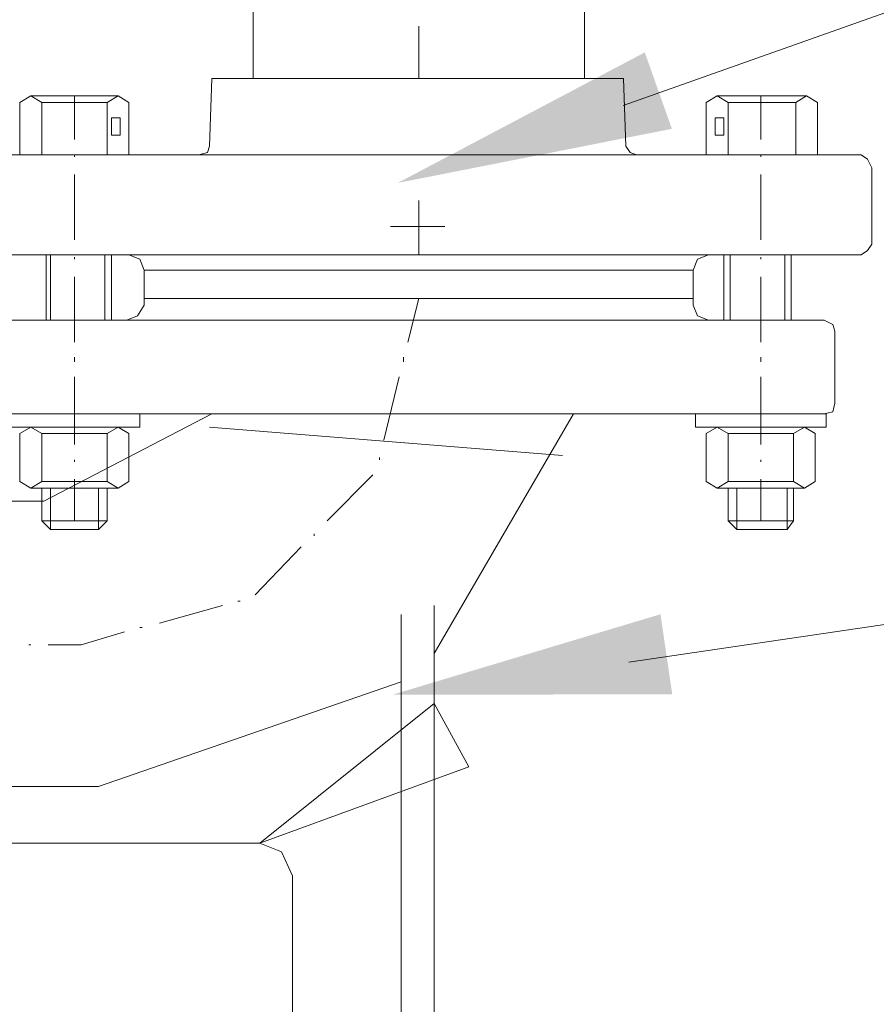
# Model space of a CAD drawing. Extents: x -23500 to 2637, y 21242 to 29547.
# Tile 24 of 121: x -8364 to -8169, y 22853 to 23077. Entities that reach past the tile are written whole.
import ezdxf

# ---------------------------------------------------------------- set-up
doc = ezdxf.new("R2010")
doc.units = 0
doc.header["$LTSCALE"] = 25
doc.layers.get('0').update_dxf_attribs({"linetype": 'CONTINUOUS', "lineweight": 13})

msp = doc.modelspace()

# ---------------------------------------------------------------- hatches: boundary and pattern name
h = msp.add_hatch(color=7)
h.dxf.hatch_style = 2
h.paths.add_polyline_path([(-8278.371, 23039.518), (-8222.148, 23069.225), (-8215.98, 23051.842)])
h = msp.add_hatch(color=7)
h.dxf.hatch_style = 2
h.paths.add_polyline_path([(-8279.481, 22923.085), (-8218.578, 22941.377), (-8215.891, 22923.136)])

# ---------------------------------------------------------------- linework, layer by layer
at = {"color": 7, "lineweight": 9}
for points in [[(-8227.068, 23057.128), (-7702.402, 23243.092), (-7605.017, 23243.092)], [(-8225.743, 22930.452), (-7725.651, 23004.134), (-7628.253, 23004.134)]]:
    msp.add_lwpolyline(points, dxfattribs=at)
for points in [[(-8311.245, 25733.16), (-8311.245, 25733.16), (-8311.245, 23063.284), (-8311.245, 23063.284)], [(-8235.898, 23063.284), (-8235.898, 23063.284), (-8235.898, 25733.16), (-8235.898, 25733.16)], [(-8273.565, 23063.284), (-8273.565, 23063.284), (-8273.565, 23075.192), (-8273.565, 23075.192)], [(-8320.655, 23063.284), (-8320.655, 23063.284), (-8321.16, 23047.919), (-8321.16, 23047.919)], [(-8226.979, 23063.284), (-8226.979, 23063.284), (-8320.655, 23063.284), (-8320.655, 23063.284)], [(-8226.979, 23063.284), (-8226.979, 23063.284), (-8226.475, 23047.919), (-8226.475, 23047.919)], [(-8361.804, 23059.323), (-8361.804, 23059.323), (-8351.889, 23059.323), (-8351.889, 23059.323)], [(-8351.889, 23059.323), (-8351.889, 23059.323), (-8351.889, 23049.408), (-8351.889, 23049.408)], [(-8341.974, 23059.323), (-8341.974, 23059.323), (-8351.889, 23059.323), (-8351.889, 23059.323)], [(-8205.661, 23059.323), (-8205.661, 23059.323), (-8195.746, 23059.323), (-8195.746, 23059.323)], [(-8195.746, 23059.323), (-8195.746, 23059.323), (-8195.746, 23049.408), (-8195.746, 23049.408)], [(-8185.339, 23059.323), (-8185.339, 23059.323), (-8195.746, 23059.323), (-8195.746, 23059.323)], [(-8364.289, 23045.939), (-8364.289, 23045.939), (-8364.289, 23057.834), (-8364.289, 23057.834)], [(-8344.459, 23057.834), (-8344.459, 23057.834), (-8359.332, 23057.834), (-8359.332, 23057.834)], [(-8359.332, 23045.939), (-8359.332, 23045.939), (-8359.332, 23057.834), (-8359.332, 23057.834)], [(-8344.459, 23045.939), (-8344.459, 23045.939), (-8344.459, 23057.834), (-8344.459, 23057.834)], [(-8339.501, 23045.939), (-8339.501, 23045.939), (-8339.501, 23057.834), (-8339.501, 23057.834)], [(-8208.146, 23045.939), (-8208.146, 23045.939), (-8208.146, 23057.834), (-8208.146, 23057.834)], [(-8187.811, 23057.834), (-8187.811, 23057.834), (-8203.176, 23057.834), (-8203.176, 23057.834)], [(-8203.176, 23045.939), (-8203.176, 23045.939), (-8203.176, 23057.834), (-8203.176, 23057.834)], [(-8187.811, 23045.939), (-8187.811, 23045.939), (-8187.811, 23057.834), (-8187.811, 23057.834)], [(-8182.854, 23045.939), (-8182.854, 23045.939), (-8182.854, 23057.834), (-8182.854, 23057.834)], [(-8172.939, 23045.939), (-8172.939, 23045.939), (-8374.204, 23045.939), (-8374.204, 23045.939)], [(-8351.889, 23045.939), (-8351.889, 23045.939), (-8364.289, 23045.939), (-8364.289, 23045.939)], [(-8351.889, 23045.939), (-8351.889, 23045.939), (-8351.889, 23045.447), (-8351.889, 23045.447)], [(-8351.889, 23045.939), (-8351.889, 23045.939), (-8339.501, 23045.939), (-8339.501, 23045.939)], [(-8195.746, 23045.939), (-8195.746, 23045.939), (-8208.146, 23045.939), (-8208.146, 23045.939)], [(-8195.746, 23045.939), (-8195.746, 23045.939), (-8195.746, 23045.447), (-8195.746, 23045.447)], [(-8195.746, 23045.939), (-8195.746, 23045.939), (-8182.854, 23045.939), (-8182.854, 23045.939)], [(-8170.466, 23042.962), (-8170.466, 23042.962), (-8170.466, 23025.617), (-8170.466, 23025.617)], [(-8351.889, 23041.473), (-8351.889, 23041.473), (-8351.889, 23026.613), (-8351.889, 23026.613)], [(-8195.746, 23041.473), (-8195.746, 23041.473), (-8195.746, 23026.613), (-8195.746, 23026.613)], [(-8273.565, 23035.532), (-8273.565, 23035.532), (-8273.565, 23023.144), (-8273.565, 23023.144)], [(-8267.624, 23029.578), (-8267.624, 23029.578), (-8280.011, 23029.578), (-8280.011, 23029.578)], [(-8172.939, 23023.144), (-8172.939, 23023.144), (-8374.204, 23023.144), (-8374.204, 23023.144)], [(-8358.335, 23008.272), (-8358.335, 23008.272), (-8358.335, 23023.144), (-8358.335, 23023.144)], [(-8357.339, 23008.272), (-8357.339, 23008.272), (-8357.339, 23023.144), (-8357.339, 23023.144)], [(-8351.889, 23022.64), (-8351.889, 23022.64), (-8351.889, 23022.148), (-8351.889, 23022.148)], [(-8344.951, 23008.272), (-8344.951, 23008.272), (-8344.951, 23023.144), (-8344.951, 23023.144)], [(-8343.462, 23008.272), (-8343.462, 23008.272), (-8343.462, 23023.144), (-8343.462, 23023.144)], [(-8204.172, 23008.272), (-8204.172, 23008.272), (-8204.172, 23023.144), (-8204.172, 23023.144)], [(-8202.684, 23008.272), (-8202.684, 23008.272), (-8202.684, 23023.144), (-8202.684, 23023.144)], [(-8195.746, 23022.64), (-8195.746, 23022.64), (-8195.746, 23022.148), (-8195.746, 23022.148)], [(-8190.296, 23008.272), (-8190.296, 23008.272), (-8190.296, 23023.144), (-8190.296, 23023.144)], [(-8188.808, 23008.272), (-8188.808, 23008.272), (-8188.808, 23023.144), (-8188.808, 23023.144)], [(-8351.889, 23018.187), (-8351.889, 23018.187), (-8351.889, 23003.314), (-8351.889, 23003.314)], [(-8211.11, 23019.675), (-8211.11, 23019.675), (-8336.032, 23019.675), (-8336.032, 23019.675)], [(-8211.11, 23019.675), (-8211.11, 23019.675), (-8336.032, 23019.675), (-8336.032, 23019.675)], [(-8216.068, 23019.675), (-8216.068, 23019.675), (-8331.075, 23019.675), (-8331.075, 23019.675)], [(-8195.746, 23018.187), (-8195.746, 23018.187), (-8195.746, 23003.314), (-8195.746, 23003.314)], [(-8336.032, 23013.229), (-8336.032, 23013.229), (-8211.11, 23013.229), (-8211.11, 23013.229)], [(-8336.032, 23013.229), (-8336.032, 23013.229), (-8336.032, 23011.741), (-8336.032, 23011.741)], [(-8276.05, 23003.314), (-8276.05, 23003.314), (-8273.565, 23013.229), (-8273.565, 23013.229)], [(-8211.11, 23013.229), (-8211.11, 23013.229), (-8211.11, 23011.741), (-8211.11, 23011.741)], [(-8366.27, 23008.272), (-8366.27, 23008.272), (-8181.365, 23008.272), (-8181.365, 23008.272)], [(-8178.893, 23005.787), (-8178.893, 23005.787), (-8178.893, 22989.426), (-8178.893, 22989.426)], [(-8351.889, 22999.845), (-8351.889, 22999.845), (-8351.889, 22998.849), (-8351.889, 22998.849)], [(-8277.047, 22998.849), (-8277.047, 22998.849), (-8277.047, 22999.845), (-8277.047, 22999.845)], [(-8195.746, 22999.845), (-8195.746, 22999.845), (-8195.746, 22998.849), (-8195.746, 22998.849)], [(-8351.889, 22995.38), (-8351.889, 22995.38), (-8351.889, 22980.015), (-8351.889, 22980.015)], [(-8281.5, 22980.999), (-8281.5, 22980.999), (-8278.031, 22995.38), (-8278.031, 22995.38)], [(-8195.746, 22995.38), (-8195.746, 22995.38), (-8195.746, 22980.015), (-8195.746, 22980.015)], [(-8366.27, 22986.953), (-8366.27, 22986.953), (-8180.873, 22986.953), (-8180.873, 22986.953)], [(-8351.889, 22986.953), (-8351.889, 22986.953), (-8360.82, 22986.953), (-8360.82, 22986.953)], [(-8358.827, 22967.123), (-8358.827, 22967.123), (-8320.655, 22986.953), (-8320.655, 22986.953)], [(-8270.096, 22932.42), (-8270.096, 22932.42), (-8238.37, 22986.953), (-8238.37, 22986.953)], [(-8195.746, 22986.953), (-8195.746, 22986.953), (-8186.827, 22986.953), (-8186.827, 22986.953)], [(-8364.289, 22982.487), (-8364.289, 22982.487), (-8364.289, 22971.588), (-8364.289, 22971.588)], [(-8344.459, 22982.487), (-8344.459, 22982.487), (-8359.332, 22982.487), (-8359.332, 22982.487)], [(-8359.332, 22982.487), (-8359.332, 22982.487), (-8359.332, 22971.588), (-8359.332, 22971.588)], [(-8344.459, 22982.487), (-8344.459, 22982.487), (-8344.459, 22971.588), (-8344.459, 22971.588)], [(-8339.501, 22982.487), (-8339.501, 22982.487), (-8339.501, 22971.588), (-8339.501, 22971.588)], [(-8240.855, 22977.53), (-8240.855, 22977.53), (-8321.16, 22983.976), (-8321.16, 22983.976)], [(-8208.146, 22982.487), (-8208.146, 22982.487), (-8208.146, 22971.588), (-8208.146, 22971.588)], [(-8188.303, 22982.487), (-8188.303, 22982.487), (-8203.176, 22982.487), (-8203.176, 22982.487)], [(-8203.176, 22982.487), (-8203.176, 22982.487), (-8203.176, 22971.588), (-8203.176, 22971.588)], [(-8188.303, 22982.487), (-8188.303, 22982.487), (-8188.303, 22971.588), (-8188.303, 22971.588)], [(-8183.358, 22982.487), (-8183.358, 22982.487), (-8183.358, 22971.588), (-8183.358, 22971.588)], [(-8351.889, 22976.546), (-8351.889, 22976.546), (-8351.889, 22976.041), (-8351.889, 22976.041)], [(-8282.496, 22976.546), (-8282.496, 22976.546), (-8282.496, 22977.038), (-8282.496, 22977.038)], [(-8195.746, 22976.546), (-8195.746, 22976.546), (-8195.746, 22976.041), (-8195.746, 22976.041)], [(-8294.392, 22962.657), (-8294.392, 22962.657), (-8283.985, 22973.077), (-8283.985, 22973.077)], [(-8359.332, 22971.588), (-8359.332, 22971.588), (-8344.459, 22971.588), (-8344.459, 22971.588)], [(-8351.889, 22972.08), (-8351.889, 22972.08), (-8351.889, 22962.657), (-8351.889, 22962.657)], [(-8203.176, 22971.588), (-8203.176, 22971.588), (-8188.303, 22971.588), (-8188.303, 22971.588)], [(-8195.746, 22972.08), (-8195.746, 22972.08), (-8195.746, 22962.657), (-8195.746, 22962.657)], [(-8361.804, 22970.1), (-8361.804, 22970.1), (-8351.889, 22970.1), (-8351.889, 22970.1)], [(-8359.332, 22970.1), (-8359.332, 22970.1), (-8359.332, 22962.657), (-8359.332, 22962.657)], [(-8357.339, 22970.1), (-8357.339, 22970.1), (-8357.339, 22960.677), (-8357.339, 22960.677)], [(-8341.974, 22970.1), (-8341.974, 22970.1), (-8351.889, 22970.1), (-8351.889, 22970.1)], [(-8346.44, 22970.1), (-8346.44, 22970.1), (-8346.44, 22960.677), (-8346.44, 22960.677)], [(-8344.459, 22970.1), (-8344.459, 22970.1), (-8344.459, 22962.657), (-8344.459, 22962.657)], [(-8205.661, 22970.1), (-8205.661, 22970.1), (-8195.746, 22970.1), (-8195.746, 22970.1)], [(-8203.176, 22970.1), (-8203.176, 22970.1), (-8203.176, 22962.657), (-8203.176, 22962.657)], [(-8201.195, 22970.1), (-8201.195, 22970.1), (-8201.195, 22960.677), (-8201.195, 22960.677)], [(-8185.831, 22970.1), (-8185.831, 22970.1), (-8195.746, 22970.1), (-8195.746, 22970.1)], [(-8189.792, 22970.1), (-8189.792, 22970.1), (-8189.792, 22960.677), (-8189.792, 22960.677)], [(-8188.303, 22970.1), (-8188.303, 22970.1), (-8188.303, 22962.657), (-8188.303, 22962.657)], [(-8358.827, 22967.123), (-8358.827, 22967.123), (-8441.125, 22967.123), (-8441.125, 22967.123)], [(-8359.332, 22962.657), (-8359.332, 22962.657), (-8357.339, 22960.677), (-8357.339, 22960.677)], [(-8359.332, 22962.657), (-8359.332, 22962.657), (-8344.459, 22962.657), (-8344.459, 22962.657)], [(-8346.44, 22960.677), (-8346.44, 22960.677), (-8344.459, 22962.657), (-8344.459, 22962.657)], [(-8201.195, 22960.677), (-8201.195, 22960.677), (-8203.176, 22962.657), (-8203.176, 22962.657)], [(-8188.303, 22962.657), (-8188.303, 22962.657), (-8203.176, 22962.657), (-8203.176, 22962.657)], [(-8188.303, 22962.657), (-8188.303, 22962.657), (-8189.792, 22960.677), (-8189.792, 22960.677)], [(-8346.44, 22960.677), (-8346.44, 22960.677), (-8357.339, 22960.677), (-8357.339, 22960.677)], [(-8297.369, 22959.188), (-8297.369, 22959.188), (-8297.369, 22959.693), (-8297.369, 22959.693)], [(-8201.195, 22960.677), (-8201.195, 22960.677), (-8189.792, 22960.677), (-8189.792, 22960.677)], [(-8310.753, 22945.804), (-8310.753, 22945.804), (-8300.346, 22956.716), (-8300.346, 22956.716)], [(-8314.714, 22944.328), (-8314.714, 22944.328), (-8314.222, 22944.328), (-8314.222, 22944.328)], [(-8332.563, 22939.371), (-8332.563, 22939.371), (-8318.183, 22943.332), (-8318.183, 22943.332)], [(-8270.096, 22816.921), (-8270.096, 22816.921), (-8270.096, 22943.332), (-8270.096, 22943.332)], [(-8277.539, 22816.921), (-8277.539, 22816.921), (-8277.539, 22941.351), (-8277.539, 22941.351)], [(-8350.4, 22934.413), (-8350.4, 22934.413), (-8340.485, 22937.378), (-8340.485, 22937.378)], [(-8337.016, 22938.374), (-8337.016, 22938.374), (-8336.524, 22938.374), (-8336.524, 22938.374)], [(-8362.309, 22934.413), (-8362.309, 22934.413), (-8361.804, 22934.413), (-8361.804, 22934.413)], [(-8357.843, 22934.413), (-8357.843, 22934.413), (-8350.4, 22934.413), (-8350.4, 22934.413)], [(-8346.44, 22902.183), (-8346.44, 22902.183), (-8277.539, 22925.987), (-8277.539, 22925.987)], [(-8412.363, 22902.183), (-8412.363, 22902.183), (-8346.44, 22902.183), (-8346.44, 22902.183)], [(-8360.82, 22889.304), (-8360.82, 22889.304), (-8392.533, 22889.304), (-8392.533, 22889.304)], [(-8360.82, 22889.304), (-8360.82, 22889.304), (-8309.756, 22889.304), (-8309.756, 22889.304)], [(-8302.326, 22861.539), (-8302.326, 22861.539), (-8302.326, 22881.861), (-8302.326, 22881.861)], [(-8302.326, 22861.539), (-8302.326, 22861.539), (-8302.326, 22834.279), (-8302.326, 22834.279)]]:
    msp.add_open_spline(points, degree=3, dxfattribs=at)
for points, knots in [([(-8359.332, 23057.834), (-8359.332, 23057.834), (-8361.804, 23059.323), (-8361.804, 23059.323), (-8361.804, 23059.323), (-8364.289, 23057.834), (-8364.289, 23057.834)], [0, 0, 0, 0, 1, 1, 1, 2, 2, 2, 2]), ([(-8339.501, 23057.834), (-8339.501, 23057.834), (-8341.974, 23059.323), (-8341.974, 23059.323), (-8341.974, 23059.323), (-8344.459, 23057.834), (-8344.459, 23057.834)], [0, 0, 0, 0, 1, 1, 1, 2, 2, 2, 2]), ([(-8203.176, 23057.834), (-8203.176, 23057.834), (-8205.661, 23059.323), (-8205.661, 23059.323), (-8205.661, 23059.323), (-8208.146, 23057.834), (-8208.146, 23057.834)], [0, 0, 0, 0, 1, 1, 1, 2, 2, 2, 2]), ([(-8182.854, 23057.834), (-8182.854, 23057.834), (-8185.339, 23059.323), (-8185.339, 23059.323), (-8185.339, 23059.323), (-8187.811, 23057.834), (-8187.811, 23057.834)], [0, 0, 0, 0, 1, 1, 1, 2, 2, 2, 2]), ([(-8343.462, 23050.404), (-8343.462, 23050.404), (-8341.478, 23050.404), (-8341.478, 23050.404), (-8341.478, 23050.404), (-8341.478, 23054.37), (-8341.478, 23054.37), (-8341.478, 23054.37), (-8343.462, 23054.37), (-8343.462, 23054.37), (-8343.462, 23054.37), (-8343.462, 23050.404), (-8343.462, 23050.404)], [0, 0, 0, 0, 1, 1, 1, 2, 2, 2, 3, 3, 3, 4, 4, 4, 4]), ([(-8204.172, 23050.404), (-8204.172, 23050.404), (-8206.157, 23050.404), (-8206.157, 23050.404), (-8206.157, 23050.404), (-8206.157, 23054.37), (-8206.157, 23054.37), (-8206.157, 23054.37), (-8204.172, 23054.37), (-8204.172, 23054.37), (-8204.172, 23054.37), (-8204.172, 23050.404), (-8204.172, 23050.404)], [0, 0, 0, 0, 1, 1, 1, 2, 2, 2, 3, 3, 3, 4, 4, 4, 4]), ([(-8323.632, 23045.939), (-8323.632, 23045.939), (-8321.652, 23046.431), (-8321.652, 23046.431), (-8321.652, 23046.431), (-8321.16, 23047.919), (-8321.16, 23047.919)], [0, 0, 0, 0, 1, 1, 1, 2, 2, 2, 2]), ([(-8226.475, 23047.919), (-8226.475, 23047.919), (-8225.491, 23046.431), (-8225.491, 23046.431), (-8225.491, 23046.431), (-8224.002, 23045.939), (-8224.002, 23045.939)], [0, 0, 0, 0, 1, 1, 1, 2, 2, 2, 2]), ([(-8170.466, 23042.962), (-8170.466, 23042.962), (-8171.45, 23044.955), (-8171.45, 23044.955), (-8171.45, 23044.955), (-8172.939, 23045.939), (-8172.939, 23045.939)], [0, 0, 0, 0, 1, 1, 1, 2, 2, 2, 2]), ([(-8172.939, 23023.144), (-8172.939, 23023.144), (-8171.45, 23024.128), (-8171.45, 23024.128), (-8171.45, 23024.128), (-8170.466, 23025.617), (-8170.466, 23025.617)], [0, 0, 0, 0, 1, 1, 1, 2, 2, 2, 2]), ([(-8336.032, 23019.675), (-8336.032, 23019.675), (-8337.016, 23022.148), (-8337.016, 23022.148), (-8337.016, 23022.148), (-8339.501, 23023.144), (-8339.501, 23023.144)], [0, 0, 0, 0, 1, 1, 1, 2, 2, 2, 2]), ([(-8207.641, 23023.144), (-8207.641, 23023.144), (-8210.126, 23022.148), (-8210.126, 23022.148), (-8210.126, 23022.148), (-8211.11, 23019.675), (-8211.11, 23019.675)], [0, 0, 0, 0, 1, 1, 1, 2, 2, 2, 2]), ([(-8336.032, 23019.675), (-8336.032, 23019.675), (-8211.115, 23019.675), (-8211.115, 23019.675), (-8211.115, 23019.675), (-8211.115, 23013.228), (-8211.115, 23013.228), (-8211.115, 23013.228), (-8336.032, 23013.228), (-8336.032, 23013.228), (-8336.032, 23013.228), (-8336.032, 23019.675), (-8336.032, 23019.675)], [0, 0, 0, 0, 1, 1, 1, 2, 2, 2, 3, 3, 3, 4, 4, 4, 4]), ([(-8339.993, 23008.272), (-8339.993, 23008.272), (-8337.521, 23009.256), (-8337.521, 23009.256), (-8337.521, 23009.256), (-8336.032, 23011.741), (-8336.032, 23011.741)], [0, 0, 0, 0, 1, 1, 1, 2, 2, 2, 2]), ([(-8211.11, 23011.741), (-8211.11, 23011.741), (-8210.126, 23009.256), (-8210.126, 23009.256), (-8210.126, 23009.256), (-8207.641, 23008.272), (-8207.641, 23008.272)], [0, 0, 0, 0, 1, 1, 1, 2, 2, 2, 2]), ([(-8178.893, 23005.787), (-8178.893, 23005.787), (-8179.385, 23007.275), (-8179.385, 23007.275), (-8179.385, 23007.275), (-8181.365, 23008.272), (-8181.365, 23008.272)], [0, 0, 0, 0, 1, 1, 1, 2, 2, 2, 2]), ([(-8181.365, 22986.953), (-8181.365, 22986.953), (-8179.385, 22987.445), (-8179.385, 22987.445), (-8179.385, 22987.445), (-8178.893, 22989.426), (-8178.893, 22989.426)], [0, 0, 0, 0, 1, 1, 1, 2, 2, 2, 2]), ([(-8181.365, 22986.953), (-8181.365, 22986.953), (-8179.385, 22987.445), (-8179.385, 22987.445), (-8179.385, 22987.445), (-8178.893, 22989.426), (-8178.893, 22989.426)], [0, 0, 0, 0, 1, 1, 1, 2, 2, 2, 2]), ([(-8366.762, 22983.976), (-8366.762, 22983.976), (-8337.014, 22983.976), (-8337.014, 22983.976), (-8337.014, 22983.976), (-8337.014, 22986.951), (-8337.014, 22986.951), (-8337.014, 22986.951), (-8366.762, 22986.951), (-8366.762, 22986.951), (-8366.762, 22986.951), (-8366.762, 22983.976), (-8366.762, 22983.976)], [0, 0, 0, 0, 1, 1, 1, 2, 2, 2, 3, 3, 3, 4, 4, 4, 4]), ([(-8180.873, 22983.976), (-8180.873, 22983.976), (-8210.616, 22983.976), (-8210.616, 22983.976), (-8210.616, 22983.976), (-8210.616, 22986.951), (-8210.616, 22986.951), (-8210.616, 22986.951), (-8180.873, 22986.951), (-8180.873, 22986.951), (-8180.873, 22986.951), (-8180.873, 22983.976), (-8180.873, 22983.976)], [0, 0, 0, 0, 1, 1, 1, 2, 2, 2, 3, 3, 3, 4, 4, 4, 4]), ([(-8359.332, 22982.487), (-8359.332, 22982.487), (-8361.804, 22983.976), (-8361.804, 22983.976), (-8361.804, 22983.976), (-8364.289, 22982.487), (-8364.289, 22982.487)], [0, 0, 0, 0, 1, 1, 1, 2, 2, 2, 2]), ([(-8339.501, 22982.487), (-8339.501, 22982.487), (-8341.974, 22983.976), (-8341.974, 22983.976), (-8341.974, 22983.976), (-8344.459, 22982.487), (-8344.459, 22982.487)], [0, 0, 0, 0, 1, 1, 1, 2, 2, 2, 2]), ([(-8203.176, 22982.487), (-8203.176, 22982.487), (-8205.661, 22983.976), (-8205.661, 22983.976), (-8205.661, 22983.976), (-8208.146, 22982.487), (-8208.146, 22982.487)], [0, 0, 0, 0, 1, 1, 1, 2, 2, 2, 2]), ([(-8183.358, 22982.487), (-8183.358, 22982.487), (-8185.831, 22983.976), (-8185.831, 22983.976), (-8185.831, 22983.976), (-8188.303, 22982.487), (-8188.303, 22982.487)], [0, 0, 0, 0, 1, 1, 1, 2, 2, 2, 2]), ([(-8364.289, 22971.588), (-8364.289, 22971.588), (-8361.804, 22970.1), (-8361.804, 22970.1), (-8361.804, 22970.1), (-8359.332, 22971.588), (-8359.332, 22971.588)], [0, 0, 0, 0, 1, 1, 1, 2, 2, 2, 2]), ([(-8344.459, 22971.588), (-8344.459, 22971.588), (-8341.974, 22970.1), (-8341.974, 22970.1), (-8341.974, 22970.1), (-8339.501, 22971.588), (-8339.501, 22971.588)], [0, 0, 0, 0, 1, 1, 1, 2, 2, 2, 2]), ([(-8208.146, 22971.588), (-8208.146, 22971.588), (-8205.661, 22970.1), (-8205.661, 22970.1), (-8205.661, 22970.1), (-8203.176, 22971.588), (-8203.176, 22971.588)], [0, 0, 0, 0, 1, 1, 1, 2, 2, 2, 2]), ([(-8188.303, 22971.588), (-8188.303, 22971.588), (-8185.831, 22970.1), (-8185.831, 22970.1), (-8185.831, 22970.1), (-8183.358, 22971.588), (-8183.358, 22971.588)], [0, 0, 0, 0, 1, 1, 1, 2, 2, 2, 2]), ([(-8262.174, 22906.649), (-8262.174, 22906.649), (-8309.756, 22889.304), (-8309.756, 22889.304), (-8309.756, 22889.304), (-8270.096, 22921.029), (-8270.096, 22921.029), (-8270.096, 22921.029), (-8262.174, 22906.649), (-8262.174, 22906.649), (-8262.174, 22906.649), (-8262.174, 22906.649), (-8262.174, 22906.649)], [0, 0, 0, 0, 1, 1, 1, 2, 2, 2, 3, 3, 3, 4, 4, 4, 4]), ([(-8302.326, 22881.861), (-8302.326, 22881.861), (-8304.799, 22887.31), (-8304.799, 22887.31), (-8304.799, 22887.31), (-8309.756, 22889.304), (-8309.756, 22889.304)], [0, 0, 0, 0, 1, 1, 1, 2, 2, 2, 2])]:
    msp.add_open_spline(points, degree=3, knots=knots, dxfattribs=at)

doc.saveas('drawing.dxf')
